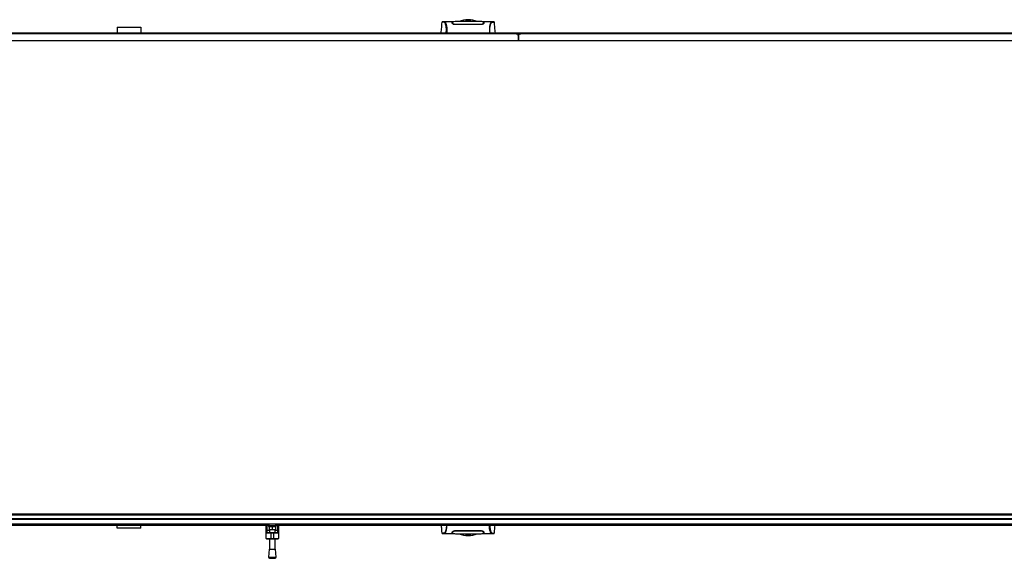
# Model space of a CAD drawing. Header units: millimetres. Extents: x 0 to 420, y 0 to 297.
# Tile 9 of 95: x 131 to 198, y 84 to 121. Entities that reach past the tile are written whole.
import ezdxf

# ---------------------------------------------------------------- set-up
doc = ezdxf.new("R2010")
doc.units = ezdxf.units.MM

msp = doc.modelspace()

# ---------------------------------------------------------------- linework, layer by layer
at = {"color": 7, "linetype": 'Continuous', "lineweight": 25}
for p, q in [((159.92946, 120.34001), (159.92934, 120.33987)), ((160.63836, 120.39641), (160.08246, 120.39641)), ((160.66152, 120.38025), (160.63864, 120.38025)), ((160.66669, 120.28274), (160.66137, 120.28277)), ((160.66252, 120.3223), (160.66274, 120.30976)), ((160.66283, 120.30461), (160.66319, 120.28394)), ((160.66633, 120.35116), (160.66635, 120.29173)), ((160.66703, 120.32816), (160.66751, 120.29078)), ((160.66755, 120.31156), (160.66761, 120.30814)), ((160.66773, 120.30161), (160.66761, 120.30814)), ((160.66773, 120.30161), (160.66848, 120.25746)), ((160.66778, 120.29835), (160.66782, 120.29608)), ((162.77749, 120.2812), (162.77718, 120.25774)), ((162.77777, 120.3016), (162.77749, 120.2812)), ((162.77916, 120.35295), (162.77913, 120.29173)), ((162.80685, 120.38025), (162.78399, 120.38025)), ((163.36335, 120.39641), (162.80713, 120.39641)), ((163.36756, 120.39609), (163.36335, 120.39609)), ((163.51603, 120.34001), (163.51615, 120.33987)), ((66.0177, 119.64541), (211.09389, 119.64541)), ((137.78033, 120.03314), (137.78033, 119.64541)), ((137.78033, 120.03314), (139.39588, 120.03314)), ((139.39588, 120.03314), (139.39588, 119.64541)), ((162.6113, 120.19394), (160.83419, 120.19394)), ((160.8342, 120.2108), (160.8342, 120.19407)), ((162.6113, 120.21079), (162.61129, 120.19409)), ((219.33318, 119.07996), (57.7784, 119.07996)), ((164.99692, 119.56463), (112.11466, 119.56463)), ((164.99692, 119.56463), (165.32003, 119.56463)), ((165.15848, 119.07996), (165.15848, 119.40307)), ((165.15848, 119.40307), (165.15848, 119.07996)), ((218.2023, 119.56463), (165.32003, 119.56463)), ((219.33318, 86.76901), (57.7784, 86.76901)), ((219.33318, 86.74606), (57.7784, 86.74606)), ((219.33318, 86.71375), (57.7784, 86.71375)), ((165.15848, 86.74606), (165.15848, 86.76901)), ((165.15848, 86.76901), (165.15848, 86.74606)), ((219.33318, 86.45526), (57.7784, 86.45526)), ((219.33318, 86.42295), (57.7784, 86.42295)), ((219.33318, 86.09139), (57.7784, 86.09139)), ((148.17528, 86.00291), (128.9363, 86.00291)), ((137.78033, 85.81584), (137.78033, 86.00291)), ((139.39588, 85.81584), (139.39588, 86.00291)), ((147.94443, 85.66258), (147.94443, 86.00291)), ((147.9929, 86.00291), (147.9929, 85.69038)), ((148.10599, 86.00291), (148.10599, 85.93828)), ((148.17528, 86.00291), (148.55367, 86.00291)), ((207.02738, 86.00291), (148.55367, 86.00291)), ((148.62296, 85.93828), (148.62296, 86.00291)), ((148.73605, 85.69038), (148.73605, 86.00291)), ((148.78452, 86.00291), (148.78452, 85.66258)), ((139.39588, 85.81584), (137.78033, 85.81584)), ((147.94443, 85.47657), (147.94443, 85.66258)), ((148.26754, 85.47657), (147.94443, 85.47657)), ((147.94443, 85.12115), (147.94443, 85.47657)), ((147.9929, 85.69038), (147.9929, 85.52504)), ((147.9929, 85.69038), (148.17061, 85.69038)), ((147.9929, 85.52504), (148.26754, 85.52504)), ((148.10599, 85.93828), (148.62296, 85.93828)), ((148.15445, 85.93828), (148.15445, 85.74442)), ((148.15445, 85.74442), (148.36447, 85.74442)), ((148.17061, 85.74442), (148.17061, 85.52504)), ((148.26754, 85.52504), (148.46141, 85.52504)), ((148.26754, 85.52504), (148.26754, 85.47657)), ((148.46141, 85.47657), (148.26754, 85.47657)), ((148.26754, 85.47657), (148.26754, 85.12115)), ((148.36447, 85.93828), (148.36447, 85.74442)), ((148.36447, 85.74442), (148.5745, 85.74442)), ((148.46141, 85.52504), (148.46141, 85.47657)), ((148.46141, 85.52504), (148.73605, 85.52504)), ((148.78452, 85.47657), (148.46141, 85.47657)), ((148.46141, 85.12115), (148.46141, 85.47657)), ((148.55834, 85.52504), (148.55834, 85.74442)), ((148.55834, 85.69038), (148.73605, 85.69038)), ((148.5745, 85.93828), (148.5745, 85.74442)), ((148.73605, 85.52504), (148.73605, 85.69038)), ((148.78452, 85.66258), (148.78452, 85.47657)), ((148.78452, 85.47657), (148.78452, 85.12115)), ((159.92946, 85.50896), (159.92934, 85.50911)), ((160.07794, 85.45288), (160.08214, 85.45288)), ((160.08214, 85.45256), (160.63836, 85.45256)), ((160.63864, 85.46872), (160.66151, 85.46872)), ((160.66633, 85.49602), (160.66636, 85.55724)), ((160.66734, 85.55891), (160.66691, 85.5202)), ((160.66773, 85.54737), (160.668, 85.56778)), ((160.668, 85.56778), (160.66831, 85.59124)), ((160.83419, 85.65503), (162.6113, 85.65503)), ((160.8342, 85.63819), (160.8342, 85.65488)), ((162.6113, 85.63817), (162.61129, 85.6549)), ((162.77777, 85.54736), (162.77701, 85.59152)), ((162.77771, 85.55062), (162.77767, 85.5529)), ((162.77777, 85.54736), (162.77788, 85.54084)), ((162.77794, 85.53741), (162.77788, 85.54084)), ((162.77847, 85.52081), (162.77798, 85.55819)), ((162.77916, 85.49781), (162.77914, 85.55725)), ((162.78256, 85.55021), (162.78231, 85.56503)), ((162.78298, 85.52667), (162.78276, 85.53921)), ((162.78397, 85.46872), (162.80685, 85.46872)), ((162.80713, 85.45256), (163.36303, 85.45256)), ((163.51603, 85.50896), (163.51615, 85.50911)), ((147.94443, 85.12115), (148.26754, 85.12115)), ((148.26754, 85.07268), (147.9929, 85.07268)), ((148.17061, 85.07268), (148.17061, 84.38033)), ((148.26754, 85.12115), (148.46141, 85.12115)), ((148.26754, 85.12115), (148.26754, 85.07268)), ((148.46141, 85.07268), (148.26754, 85.07268)), ((148.46141, 85.12115), (148.78452, 85.12115)), ((148.46141, 85.12115), (148.46141, 85.07268)), ((148.73605, 85.07268), (148.46141, 85.07268)), ((148.55834, 84.38033), (148.55834, 85.07268)), ((148.14637, 84.38033), (148.10599, 83.85095)), ((148.14637, 84.38033), (148.58257, 84.38033)), ((148.62296, 83.85095), (148.58257, 84.38033)), ((148.10599, 83.85095), (148.62296, 83.85095)), ((148.1655, 83.7816), (148.36447, 83.76642)), ((148.1655, 83.7816), (148.56344, 83.7816)), ((148.36447, 83.76642), (148.56344, 83.7816))]:
    msp.add_line(p, q, dxfattribs=at)
at = {"color": 7, "linetype": 'Continuous', "lineweight": 25, "flags": 128}
for points in [[(160.08713, 120.39634), (160.10287, 120.39521), (160.11831, 120.39183), (160.13505, 120.38359), (160.13939, 120.38036), (160.14528, 120.37513), (160.15056, 120.36966), (160.15197, 120.36807), (160.15237, 120.36761), (160.15249, 120.36747), (160.15253, 120.36742), (160.15255, 120.3674), (160.15255, 120.3674), (160.15255, 120.36739), (160.15255, 120.36739), (160.15255, 120.36739), (160.15255, 120.36739), (160.15255, 120.36739), (160.15255, 120.36739), (160.16978, 120.34473), (160.1863, 120.31783), (160.20424, 120.2814), (160.22104, 120.23801), (160.23564, 120.18934), (160.24857, 120.13187), (160.25921, 120.06431), (160.26653, 119.98929), (160.27024, 119.90798), (160.27029, 119.82358), (160.26697, 119.73667), (160.26034, 119.64541)], [(163.35836, 85.45264), (163.34262, 85.45376), (163.32718, 85.45714), (163.31044, 85.46538), (163.30611, 85.46861), (163.30021, 85.47384), (163.29493, 85.47932), (163.29352, 85.48091), (163.29313, 85.48136), (163.29301, 85.4815), (163.29296, 85.48155), (163.29295, 85.48157), (163.29294, 85.48158), (163.29294, 85.48158), (163.29294, 85.48158), (163.29294, 85.48158), (163.29294, 85.48158), (163.29294, 85.48158), (163.29294, 85.48158), (163.27571, 85.50425), (163.2592, 85.53114), (163.24125, 85.56757), (163.22445, 85.61097), (163.20985, 85.65963), (163.19692, 85.71711), (163.18628, 85.78467), (163.17897, 85.85968), (163.17525, 85.941), (163.17521, 86.00291)], [(147.94443, 85.66258), (147.94536, 85.668), (147.94812, 85.67321), (147.9526, 85.67802), (147.95863, 85.68223), (147.96597, 85.68569), (147.97435, 85.68826), (147.98344, 85.68984), (147.9929, 85.69038)], [(148.73605, 85.69038), (148.74551, 85.68984), (148.7546, 85.68826), (148.76298, 85.68569), (148.77032, 85.68223), (148.77635, 85.67802), (148.78083, 85.67321), (148.78359, 85.668), (148.78452, 85.66258)]]:
    msp.add_lwpolyline(points, dxfattribs=at)
at = {"color": 7, "linetype": 'Continuous', "lineweight": 25}
for centre, radius, start, end in [((161.72275, 118.91841), 1.61555, 67.268445, 112.9124484), ((161.72275, 118.91841), 1.53227, 76.5866744, 103.4447171), ((164.99692, 119.40307), 0.16155, 0, 90), ((165.32003, 119.40307), 0.16155, 90, 180), ((147.9929, 85.47657), 0.04847, 90, 180), ((148.73605, 85.47657), 0.04847, 360, 90), ((161.72275, 86.93056), 1.61555, 247.268445, 292.9124484), ((161.72275, 86.93056), 1.53227, 256.5866744, 283.4447171), ((147.9929, 85.12115), 0.04847, 180, 270), ((148.73605, 85.12115), 0.04847, 270, 360), ((148.17042, 83.84603), 0.06462, 175.6370857, 265.6370857), ((148.55853, 83.84603), 0.06462, 274.3629143, 4.3629143)]:
    msp.add_arc(centre, radius, start, end, dxfattribs=at)
for points, knots in [([(159.92555, 120.3402), (159.91582, 120.22881), (159.89558, 119.99721), (159.8753, 119.76562), (159.86477, 119.64541)], [0, 0, 0, 0, 0.48094895, 1, 1, 1, 1]), ([(160.08723, 120.39635), (160.07309, 120.39586), (160.04334, 120.39483), (160.00698, 120.38912), (159.97976, 120.38465), (159.96209, 120.38161), (159.95289, 120.37877), (159.93561, 120.37081), (159.92862, 120.34936), (159.92552, 120.33985)], [0, 0, 0, 0, 0.14962216, 0.31480836, 0.49545182, 0.64108218, 0.78518854, 0.90475494, 1, 1, 1, 1]), ([(160.22934, 119.64541), (160.23175, 119.67407), (160.23653, 119.73105), (160.23993, 119.81579), (160.23997, 119.89792), (160.23613, 119.97567), (160.22856, 120.04711), (160.2177, 120.11083), (160.20417, 120.16641), (160.18362, 120.22971), (160.15463, 120.28982), (160.11908, 120.34006), (160.08293, 120.36242), (160.02868, 120.36281), (159.97078, 120.3543), (159.93027, 120.34674), (159.92969, 120.34192), (159.92946, 120.34001)], [0, 0, 0, 0, 0.03293543, 0.06547319, 0.09814545, 0.13076322, 0.16326802, 0.19603503, 0.22873208, 0.26172606, 0.32742317, 0.39375449, 0.45898655, 0.52551088, 0.70472603, 0.88294372, 1, 1, 1, 1]), ([(160.08246, 120.39611), (160.08382, 120.39629), (160.08524, 120.39648), (160.08706, 120.39634), (160.08713, 120.39634)], [0, 0, 0, 0, 0.96013712, 1, 1, 1, 1]), ([(160.64168, 120.30146), (160.64089, 120.32403), (160.63928, 120.36984), (160.63839, 120.39576), (160.63834, 120.39685), (160.63836, 120.39639), (160.63836, 120.39638)], [0, 0, 0, 0, 0.33253016, 0.67483713, 0.99270757, 1, 1, 1, 1]), ([(160.63886, 120.38219), (160.63986, 120.38196), (160.64115, 120.38165), (160.65588, 120.3814), (160.65922, 120.38134)], [0, 0, 0, 0, 0.773369, 1, 1, 1, 1]), ([(160.83419, 120.19394), (160.8154, 120.19518), (160.77788, 120.19765), (160.7268, 120.2155), (160.68286, 120.24062), (160.6495, 120.27152), (160.64429, 120.29147), (160.64168, 120.30146)], [0, 0, 0, 0, 0.17602394, 0.35136334, 0.54466667, 0.77179405, 1, 1, 1, 1]), ([(160.66319, 120.28394), (160.66515, 120.27422), (160.66858, 120.25731), (160.69056, 120.24), (160.69991, 120.23264)], [0, 0, 0, 0, 0.57480988, 1, 1, 1, 1]), ([(162.77942, 120.39587), (162.69548, 120.39832), (162.52382, 120.40333), (162.26303, 120.40396), (161.99595, 120.4038), (161.69709, 120.40349), (161.36779, 120.40342), (161.01443, 120.4046), (160.78092, 120.3987), (160.66608, 120.3958)], [0, 0, 0, 0, 0.12113183, 0.24774381, 0.37318266, 0.49813276, 0.66585272, 0.83566481, 1, 1, 1, 1]), ([(160.66618, 120.38986), (160.66628, 120.3838), (160.66639, 120.37679), (160.66656, 120.36358), (160.66659, 120.36177)], [0, 0, 0, 0, 0.863291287, 1, 1, 1, 1]), ([(160.66741, 120.31945), (160.66716, 120.33389), (160.66662, 120.36503), (160.66627, 120.38517), (160.66622, 120.38809), (160.66621, 120.38854)], [0, 0, 0, 0, 0.42234684, 0.91021093, 1, 1, 1, 1]), ([(160.66632, 120.36656), (160.66632, 120.36521), (160.66633, 120.36081), (160.66633, 120.35511), (160.66633, 120.35116)], [0, 0, 0, 0, 0.30662051, 1, 1, 1, 1]), ([(160.8342, 120.21079), (160.81813, 120.21177), (160.78638, 120.2137), (160.74271, 120.22783), (160.7048, 120.24814), (160.67472, 120.2746), (160.67012, 120.29235), (160.66773, 120.30161)], [0, 0, 0, 0, 0.17334583, 0.34244333, 0.53261108, 0.75610773, 1, 1, 1, 1]), ([(162.77777, 120.3016), (162.77541, 120.29245), (162.77068, 120.27411), (162.73681, 120.24478), (162.69048, 120.22228), (162.64508, 120.2119), (162.62001, 120.21107), (162.6113, 120.21078)], [0, 0, 0, 0, 0.24096485, 0.48337497, 0.7285961, 0.90568571, 1, 1, 1, 1]), ([(162.80382, 120.30146), (162.80088, 120.2908), (162.795, 120.26948), (162.75532, 120.23467), (162.70175, 120.20769), (162.64959, 120.19527), (162.62106, 120.19428), (162.6113, 120.19394)], [0, 0, 0, 0, 0.24267004, 0.4850883, 0.73180572, 0.90817203, 1, 1, 1, 1]), ([(162.74714, 120.23319), (162.75641, 120.24092), (162.77707, 120.25814), (162.78044, 120.27477), (162.78231, 120.28394)], [0, 0, 0, 0, 0.44865939, 1, 1, 1, 1]), ([(162.77749, 120.2812), (162.7776, 120.28879), (162.77781, 120.30399), (162.77806, 120.31845), (162.77819, 120.32568)], [0, 0, 0, 0, 0.49955274, 1, 1, 1, 1]), ([(162.77942, 120.39652), (162.77942, 120.39632), (162.77941, 120.39592), (162.77931, 120.39019), (162.77897, 120.37046), (162.77843, 120.33979), (162.77797, 120.3132), (162.77777, 120.3016)], [0, 0, 0, 0, 0.19851654, 0.40682671, 0.6188004, 0.83361426, 1, 1, 1, 1]), ([(162.77815, 120.29007), (162.77831, 120.3048), (162.77852, 120.32334), (162.77876, 120.34569), (162.77883, 120.35147), (162.77886, 120.35418)], [0, 0, 0, 0, 0.6736969, 0.84772982, 1, 1, 1, 1]), ([(162.77916, 120.35295), (162.77916, 120.35702), (162.77917, 120.36225), (162.77917, 120.36592), (162.77917, 120.36674)], [0, 0, 0, 0, 0.77695019, 1, 1, 1, 1]), ([(162.78231, 120.28394), (162.78274, 120.30887), (162.78329, 120.34043), (162.78348, 120.35132), (162.78352, 120.35361)], [0, 0, 0, 0, 0.789957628, 1, 1, 1, 1]), ([(162.78296, 120.38126), (162.79046, 120.38142), (162.80446, 120.38171), (162.80594, 120.38204), (162.80663, 120.38219)], [0, 0, 0, 0, 0.53619641, 1, 1, 1, 1]), ([(162.80713, 120.39627), (162.80713, 120.39631), (162.80715, 120.39681), (162.80709, 120.39534), (162.80688, 120.38947), (162.80617, 120.369), (162.80512, 120.33863), (162.80421, 120.31264), (162.80382, 120.30146)], [0, 0, 0, 0, 0.02175985, 0.22405071, 0.42672984, 0.63314278, 0.8422428, 1, 1, 1, 1]), ([(163.36335, 120.39609), (163.35962, 120.39615), (163.34698, 120.39635), (163.32274, 120.39321), (163.29932, 120.37609), (163.28144, 120.35325), (163.27043, 120.33709), (163.25868, 120.31742), (163.24644, 120.29368), (163.23488, 120.26682), (163.22486, 120.23976), (163.21695, 120.21519), (163.2096, 120.18901), (163.20284, 120.16122), (163.19456, 120.12129), (163.18567, 120.06514), (163.17837, 119.99012), (163.17464, 119.9091), (163.17466, 119.82434), (163.17791, 119.73612), (163.18271, 119.67603), (163.18516, 119.64541)], [0, 0, 0, 0, 0.04410353, 0.14951948, 0.25632536, 0.29580618, 0.33856228, 0.37355739, 0.42045531, 0.47076786, 0.50253416, 0.53585719, 0.56654231, 0.59634022, 0.628096, 0.68977273, 0.75268092, 0.81441027, 0.87472491, 0.93616443, 1, 1, 1, 1]), ([(163.21615, 119.64541), (163.21375, 119.67407), (163.20897, 119.73105), (163.20556, 119.81579), (163.20552, 119.89792), (163.20936, 119.97567), (163.21693, 120.04711), (163.22779, 120.11083), (163.24132, 120.16641), (163.26188, 120.22971), (163.29087, 120.28982), (163.32642, 120.34006), (163.36256, 120.36242), (163.41681, 120.36281), (163.47471, 120.3543), (163.51523, 120.34674), (163.5158, 120.34192), (163.51603, 120.34001)], [0, 0, 0, 0, 0.03293543, 0.06547319, 0.09814545, 0.13076322, 0.16326802, 0.19603503, 0.22873208, 0.26172606, 0.32742317, 0.39375449, 0.45898655, 0.52551088, 0.70472603, 0.88294372, 1, 1, 1, 1]), ([(163.51997, 120.33985), (163.51687, 120.34936), (163.50988, 120.37081), (163.4926, 120.37877), (163.4834, 120.38161), (163.46573, 120.38465), (163.43851, 120.38912), (163.40215, 120.39483), (163.3724, 120.39586), (163.35827, 120.39635)], [0, 0, 0, 0, 0.095245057, 0.214811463, 0.358917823, 0.504548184, 0.685191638, 0.850377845, 1, 1, 1, 1]), ([(163.58072, 119.64541), (163.5702, 119.76561), (163.54991, 119.9972), (163.52967, 120.22881), (163.51994, 120.3402)], [0, 0, 0, 0, 0.51903279, 1, 1, 1, 1]), ([(162.6113, 120.21078), (162.55032, 120.21075), (162.24543, 120.21061), (161.65306, 120.21024), (161.12167, 120.2106), (160.8342, 120.21079)], [0, 0, 0, 0, 0.10293933, 0.51469663, 1, 1, 1, 1]), ([(159.88234, 86.00291), (159.887, 85.94959), (159.90143, 85.78488), (159.91582, 85.62017), (159.92555, 85.50877)], [0, 0, 0, 0, 0.32371368, 1, 1, 1, 1]), ([(160.23935, 86.00291), (160.23947, 85.98571), (160.23979, 85.94104), (160.23604, 85.87339), (160.22859, 85.80184), (160.21769, 85.73815), (160.20417, 85.68256), (160.18361, 85.61926), (160.15463, 85.55916), (160.11908, 85.50892), (160.08293, 85.48656), (160.02868, 85.48617), (159.97078, 85.49467), (159.93027, 85.50223), (159.92969, 85.50705), (159.92946, 85.50896)], [0, 0, 0, 0, 0.02211923, 0.05748668, 0.09273163, 0.1282609, 0.16371429, 0.19948967, 0.27072504, 0.34264807, 0.41337919, 0.48551151, 0.67983447, 0.87307589, 1, 1, 1, 1]), ([(160.08214, 85.45288), (160.08587, 85.45282), (160.09851, 85.45263), (160.12275, 85.45576), (160.14617, 85.47289), (160.16405, 85.49572), (160.17507, 85.51189), (160.18681, 85.53155), (160.19905, 85.5553), (160.21062, 85.58215), (160.22063, 85.60921), (160.22854, 85.63378), (160.23589, 85.65997), (160.24265, 85.68775), (160.25092, 85.72768), (160.25984, 85.78382), (160.26705, 85.85892), (160.27077, 85.9328), (160.27043, 85.98218), (160.27029, 86.00291)], [0, 0, 0, 0, 0.05133835, 0.17404692, 0.29837343, 0.34433075, 0.39410063, 0.4348364, 0.48942754, 0.54799346, 0.58497075, 0.62376015, 0.65947892, 0.69416492, 0.73112998, 0.80292428, 0.87615203, 0.94800757, 1, 1, 1, 1]), ([(163.20614, 86.00291), (163.20602, 85.98571), (163.20571, 85.94104), (163.20945, 85.87339), (163.21691, 85.80184), (163.2278, 85.73815), (163.24132, 85.68256), (163.26188, 85.61926), (163.29087, 85.55916), (163.32642, 85.50892), (163.36256, 85.48656), (163.41681, 85.48617), (163.47471, 85.49467), (163.51523, 85.50223), (163.5158, 85.50705), (163.51603, 85.50896)], [0, 0, 0, 0, 0.02211923, 0.05748668, 0.09273163, 0.1282609, 0.16371429, 0.19948967, 0.27072504, 0.34264807, 0.41337919, 0.48551151, 0.67983447, 0.87307589, 1, 1, 1, 1]), ([(163.51994, 85.50877), (163.52967, 85.62016), (163.54407, 85.78488), (163.55849, 85.94958), (163.56316, 86.00291)], [0, 0, 0, 0, 0.676260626, 1, 1, 1, 1]), ([(159.92552, 85.50912), (159.92862, 85.49961), (159.93561, 85.47816), (159.95289, 85.4702), (159.96209, 85.46737), (159.97976, 85.46432), (160.00698, 85.45986), (160.04334, 85.45414), (160.07309, 85.45312), (160.08723, 85.45263)], [0, 0, 0, 0, 0.09524506, 0.21481146, 0.35891782, 0.50454818, 0.68519164, 0.85037784, 1, 1, 1, 1]), ([(160.63836, 85.45271), (160.63836, 85.45266), (160.63834, 85.45217), (160.6384, 85.45363), (160.63861, 85.4595), (160.63932, 85.47998), (160.64037, 85.51035), (160.64128, 85.53633), (160.64168, 85.54751)], [0, 0, 0, 0, 0.02175985, 0.22405071, 0.42672984, 0.63314278, 0.8422428, 1, 1, 1, 1]), ([(160.66253, 85.46771), (160.65503, 85.46755), (160.64103, 85.46726), (160.63955, 85.46693), (160.63886, 85.46678)], [0, 0, 0, 0, 0.53619641, 1, 1, 1, 1]), ([(160.64168, 85.54751), (160.64462, 85.55818), (160.65049, 85.5795), (160.69017, 85.61431), (160.74374, 85.64128), (160.7959, 85.65371), (160.82443, 85.65469), (160.83419, 85.65503)], [0, 0, 0, 0, 0.24267004, 0.4850883, 0.73180572, 0.90817203, 1, 1, 1, 1]), ([(160.66319, 85.56503), (160.66275, 85.5401), (160.6622, 85.50855), (160.66201, 85.49765), (160.66197, 85.49536)], [0, 0, 0, 0, 0.78995763, 1, 1, 1, 1]), ([(160.69835, 85.61578), (160.68908, 85.60806), (160.66843, 85.59083), (160.66505, 85.5742), (160.66319, 85.56503)], [0, 0, 0, 0, 0.448659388, 1, 1, 1, 1]), ([(160.66607, 85.45245), (160.66607, 85.45265), (160.66608, 85.45306), (160.66618, 85.45878), (160.66652, 85.47851), (160.66706, 85.50918), (160.66752, 85.53577), (160.66773, 85.54738)], [0, 0, 0, 0, 0.19851654, 0.40682671, 0.6188004, 0.83361426, 1, 1, 1, 1]), ([(160.66608, 85.4531), (160.75001, 85.45066), (160.92167, 85.44565), (161.18246, 85.44501), (161.44954, 85.44517), (161.7484, 85.44549), (162.0777, 85.44555), (162.43106, 85.44437), (162.66457, 85.45027), (162.77941, 85.45317)], [0, 0, 0, 0, 0.12113183, 0.24774381, 0.37318266, 0.49813276, 0.66585272, 0.83566481, 1, 1, 1, 1]), ([(160.66633, 85.49602), (160.66633, 85.49195), (160.66633, 85.48672), (160.66632, 85.48305), (160.66632, 85.48223)], [0, 0, 0, 0, 0.77695019, 1, 1, 1, 1]), ([(160.668, 85.56777), (160.66789, 85.56018), (160.66768, 85.54498), (160.66743, 85.53052), (160.6673, 85.52329)], [0, 0, 0, 0, 0.49955274, 1, 1, 1, 1]), ([(160.66773, 85.54738), (160.67008, 85.55652), (160.67481, 85.57487), (160.70868, 85.6042), (160.75502, 85.62669), (160.80041, 85.63708), (160.82548, 85.63791), (160.8342, 85.6382)], [0, 0, 0, 0, 0.24096485, 0.48337497, 0.7285961, 0.90568571, 1, 1, 1, 1]), ([(160.8342, 85.6382), (160.89517, 85.63822), (161.20006, 85.63836), (161.79243, 85.63873), (162.32382, 85.63838), (162.6113, 85.63818)], [0, 0, 0, 0, 0.10293933, 0.51469663, 1, 1, 1, 1]), ([(162.6113, 85.65503), (162.63009, 85.65379), (162.66761, 85.65132), (162.71869, 85.63347), (162.76263, 85.60836), (162.79599, 85.57746), (162.8012, 85.55751), (162.80382, 85.54751)], [0, 0, 0, 0, 0.17602394, 0.35136334, 0.54466667, 0.77179405, 1, 1, 1, 1]), ([(162.6113, 85.63818), (162.62737, 85.6372), (162.65911, 85.63527), (162.70278, 85.62114), (162.74069, 85.60083), (162.77077, 85.57438), (162.77537, 85.55662), (162.77777, 85.54736)], [0, 0, 0, 0, 0.17334583, 0.34244333, 0.53261108, 0.75610773, 1, 1, 1, 1]), ([(162.78231, 85.56503), (162.78034, 85.57475), (162.77691, 85.59166), (162.75493, 85.60898), (162.74558, 85.61634)], [0, 0, 0, 0, 0.57480988, 1, 1, 1, 1]), ([(162.77808, 85.52953), (162.77833, 85.51508), (162.77887, 85.48394), (162.77923, 85.4638), (162.77928, 85.46089), (162.77928, 85.46043)], [0, 0, 0, 0, 0.42234684, 0.91021093, 1, 1, 1, 1]), ([(162.77931, 85.45912), (162.77921, 85.46517), (162.7791, 85.47218), (162.77893, 85.4854), (162.7789, 85.4872)], [0, 0, 0, 0, 0.86329129, 1, 1, 1, 1]), ([(162.77917, 85.48241), (162.77917, 85.48376), (162.77917, 85.48816), (162.77916, 85.49386), (162.77916, 85.49781)], [0, 0, 0, 0, 0.30662051, 1, 1, 1, 1]), ([(162.80663, 85.46678), (162.80563, 85.46702), (162.80434, 85.46732), (162.78961, 85.46758), (162.78628, 85.46763)], [0, 0, 0, 0, 0.773369, 1, 1, 1, 1]), ([(162.80382, 85.54751), (162.8046, 85.52494), (162.80621, 85.47914), (162.8071, 85.45321), (162.80715, 85.45212), (162.80713, 85.45259), (162.80713, 85.4526)], [0, 0, 0, 0, 0.33253016, 0.67483713, 0.99270757, 1, 1, 1, 1]), ([(163.35827, 85.45263), (163.3724, 85.45312), (163.40215, 85.45414), (163.43851, 85.45986), (163.46573, 85.46432), (163.4834, 85.46737), (163.4926, 85.4702), (163.50988, 85.47816), (163.51687, 85.49961), (163.51997, 85.50912)], [0, 0, 0, 0, 0.14962216, 0.31480836, 0.49545182, 0.64108218, 0.78518854, 0.90475494, 1, 1, 1, 1]), ([(163.36303, 85.45286), (163.36167, 85.45268), (163.36025, 85.4525), (163.35843, 85.45263), (163.35836, 85.45264)], [0, 0, 0, 0, 0.960137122, 1, 1, 1, 1])]:
    msp.add_open_spline(points, degree=3, knots=knots, dxfattribs=at)

doc.saveas('drawing.dxf')
